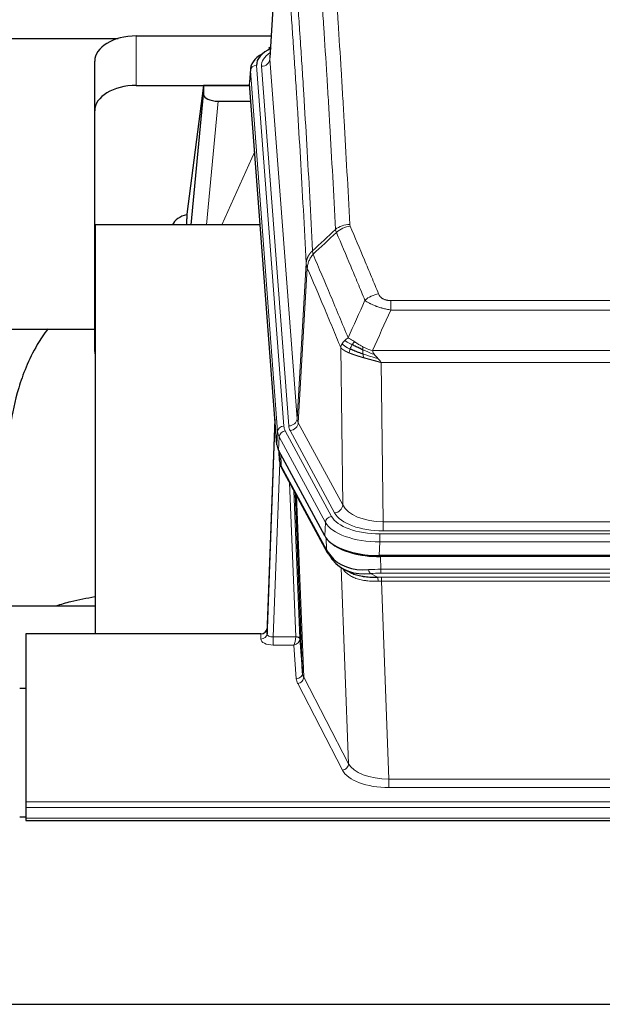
# Model space of a CAD drawing. Header units: inches. Extents: x 0 to 23760, y -13 to 16800.
# Tile 181 of 204: x 18573 to 18853, y 14005 to 14478. Entities that reach past the tile are written whole.
import ezdxf

# ---------------------------------------------------------------- set-up
doc = ezdxf.new("R2010")
doc.units = ezdxf.units.IN
doc.layers.add('254', color=7, linetype='Continuous', true_color=0xffffff)

msp = doc.modelspace()

# ---------------------------------------------------------------- linework, layer by layer
at = {"layer": '254', "color": 2, "linetype": 'Continuous', "lineweight": 25}
for p, q in [((18698.705, 14546.462), (18693.454, 14459.826)), ((18454.385, 14469.221), (18620.572, 14469.221)), ((18629.276, 14470.425), (18694.097, 14470.425)), ((18693.766, 14464.969), (18692.823, 14464.533)), ((18609.276, 14434.449), (18609.276, 14458.251)), ((18684.076, 14454.476), (18683.695, 14448.193)), ((18629.276, 14446.623), (18683.761, 14446.623)), ((18661.586, 14446.534), (18653.538, 14384.748)), ((18683.769, 14446.534), (18661.586, 14446.534)), ((18661.586, 14446.534), (18661.586, 14442.303)), ((18696.818, 14273.956), (18683.701, 14447.41)), ((18655.676, 14379.646), (18661.586, 14442.303)), ((18668.56, 14439.083), (18684.33, 14439.083)), ((18609.276, 14318.795), (18609.276, 14434.449)), ((18653.537, 14384.741), (18653.538, 14384.748)), ((18653.537, 14384.741), (18653.537, 14382.556)), ((18609.563, 14379.646), (18609.563, 14183.079)), ((18688.832, 14379.646), (18609.563, 14379.646)), ((18537.558, 14329.567), (18609.235, 14329.567)), ((18695.882, 14286.338), (18692.124, 14185.699)), ((18692.113, 14183.162), (18695.802, 14281.944)), ((18719.857, 14230.164), (18697.603, 14271.379)), ((18697.731, 14271.142), (18698.094, 14266.34)), ((18698.087, 14266.454), (18697.917, 14270.798)), ((18698.087, 14266.454), (18698.094, 14266.34)), ((18699.232, 14262.544), (18720.979, 14222.269)), ((18709.138, 14164.334), (18705.711, 14250.544)), ((18962.426, 14220.726), (18746.019, 14220.726)), ((18961.834, 14220.245), (18746.611, 14220.245)), ((18729.12, 14214.093), (18731.864, 14212.706)), ((18609.56, 14196.417), (18537.564, 14196.417)), ((18692.124, 14185.699), (18692.113, 14183.162)), ((18576.223, 14183.077), (18576.223, 14102.443)), ((18689.125, 14183.077), (18576.223, 14183.077)), ((18707.91, 14180.952), (18709.138, 14164.334)), ((18576.223, 14156.879), (18573.223, 14156.879)), ((18576.223, 14102.443), (18576.223, 14099.709)), ((18576.223, 14099.709), (18576.223, 14094.461)), ((18573.23, 14095.144), (18576.238, 14095.144)), ((18576.223, 14094.461), (18576.223, 14093.446)), ((18576.223, 14093.446), (19133.223, 14093.446)), ((18520.723, 14005.096), (19895.723, 14005.096))]:
    msp.add_line(p, q, dxfattribs=at)
at = {"layer": '254', "color": 110, "linetype": 'Continuous', "lineweight": 13}
for p, q in [((18698.707, 14545.84), (18693.459, 14459.251)), ((18629.276, 14446.623), (18629.276, 14470.425)), ((18693.459, 14459.251), (18706.525, 14286.478)), ((18687.075, 14456.259), (18700.186, 14282.899)), ((18689.467, 14455.824), (18702.533, 14283.051)), ((18684.081, 14453.689), (18683.701, 14447.41)), ((18697.192, 14280.329), (18684.081, 14453.689)), ((18668.56, 14439.083), (18662.953, 14379.647)), ((18670.365, 14379.647), (18686.161, 14414.869)), ((18706.525, 14286.478), (18710.902, 14361.154)), ((18711.458, 14358.821), (18707.106, 14284.569)), ((18751.551, 14343.273), (18956.894, 14343.273)), ((18751.551, 14338.71), (18751.551, 14343.273)), ((18956.894, 14338.71), (18751.551, 14338.71)), ((18728.458, 14245.026), (18727.501, 14320.676)), ((18742.82, 14319.23), (18965.625, 14319.23)), ((18961.513, 14313.486), (18746.933, 14313.486)), ((18746.933, 14313.486), (18747.901, 14236.991)), ((18707.106, 14284.569), (18728.458, 14245.026)), ((18696.818, 14273.956), (18697.192, 14280.329)), ((18700.883, 14280.608), (18723.057, 14239.542)), ((18724.582, 14241.217), (18703.231, 14280.76)), ((18697.976, 14277.751), (18697.603, 14271.379)), ((18720.15, 14236.686), (18697.976, 14277.751)), ((18697.733, 14271.138), (18698.087, 14266.454)), ((18698.654, 14269.432), (18698.873, 14263.874)), ((18698.237, 14265.482), (18695.106, 14181.631)), ((18698.873, 14263.874), (18720.62, 14223.599)), ((18705.912, 14181.717), (18702.89, 14255.769)), ((18705.017, 14251.829), (18707.91, 14180.952)), ((18706.256, 14249.534), (18709.724, 14162.323)), ((18719.857, 14230.164), (18720.15, 14236.686)), ((18747.901, 14232.577), (18747.901, 14236.991)), ((18747.901, 14236.991), (18960.544, 14236.991)), ((18960.544, 14232.577), (18747.901, 14232.577)), ((18720.62, 14223.599), (18720.443, 14229.235)), ((18746.312, 14227.248), (18746.019, 14220.726)), ((18746.312, 14231.153), (18962.133, 14231.153)), ((18746.312, 14227.248), (18746.312, 14231.153)), ((18962.133, 14227.248), (18746.312, 14227.248)), ((18746.611, 14220.245), (18746.802, 14214.154)), ((18731.209, 14120.709), (18727.773, 14214.848)), ((18746.802, 14212.288), (18746.802, 14214.154)), ((18746.802, 14214.154), (18961.643, 14214.154)), ((18741.778, 14212.06), (18745.231, 14210.315)), ((18961.643, 14212.288), (18746.802, 14212.288)), ((18747.144, 14208.48), (18747.144, 14210.346)), ((18747.144, 14210.346), (18961.301, 14210.346)), ((18747.144, 14208.48), (18750.618, 14113.305)), ((18961.301, 14208.48), (18747.144, 14208.48)), ((18689.115, 14180.63), (18689.125, 14183.077)), ((18695.106, 14181.631), (18695.106, 14177.715)), ((18695.106, 14181.631), (18705.911, 14181.631)), ((18695.106, 14177.715), (18704.948, 14177.715)), ((18706.142, 14161.567), (18704.948, 14177.715)), ((18709.724, 14162.323), (18731.209, 14120.709)), ((18728.3, 14117.645), (18706.815, 14159.26)), ((18750.618, 14113.305), (18750.618, 14109.204)), ((18750.618, 14113.305), (18957.828, 14113.305)), ((18957.828, 14109.204), (18750.618, 14109.204)), ((18576.223, 14102.443), (19133.223, 14102.443)), ((18576.223, 14099.709), (19133.223, 14099.709)), ((18576.223, 14094.461), (19133.223, 14094.461))]:
    msp.add_line(p, q, dxfattribs=at)
at = {"layer": '254', "color": 2, "linetype": 'Continuous', "lineweight": 25}
for centre, major_axis, ratio, start_param, end_param in [((18629.276, 14458.251), (-20, 0), 0.608706, 4.712389, 6.2831853), ((18711.095, 14456.633), (-24.034, 0.016), 0.461198, 5.4992389, 6.318352), ((18694.08, 14461.81), (1.258, -2.724), 0.6272114, 2.6666598, 3.1415983), ((18711.095, 14453.972), (-27.03, 0.194), 0.4633579, 5.618257, 6.3212481), ((18629.276, 14434.449), (-20, 0), 0.608706, 4.712389, 6.2831853), ((18668.613, 14442.327), (7.027, 0.031), 0.4617281, 3.1395348, 4.7027345), ((18656.417, 14377.567), (10.208, 0), 0.7029015, 1.8567446, 2.8477011), ((18656.417, 14186.17), (-10.152, 515.142), 0.0020796, 5.097368, 5.1034719), ((18629.276, 14318.795), (-20, 0), 0.608706, 0, 0.1694742), ((18723.839, 14274.396), (27.037, 0.006), 0.4611335, 3.1763491, 3.3855005), ((18725.882, 14246.665), (-27.174, 22.247), 0.2659527, 0.2482941, 0.2802742), ((18724.732, 14275.941), (26.161, 11.46), 0.4493681, 3.0159633, 3.1613144), ((18702.585, 14264.765), (3.584, 1.776), 0.8816114, 2.7716102, 3.1419462), ((18746.077, 14233.211), (27.023, 0.034), 0.4619935, 3.3853572, 3.670307), ((18746.637, 14232.72), (27.01, 0.015), 0.4618579, 3.6271853, 4.7111791), ((18746.077, 14233.211), (27.023, 0.034), 0.4619935, 3.670307, 4.7096668), ((18747.451, 14206.72), (-27.355, 20.182), 0.1876908, 0.3765826, 0.5974134), ((18724.499, 14224.169), (3.52, 1.9), 0.8606628, 3.1415888, 3.5094104), ((18744.755, 14203.857), (-23.434, 19.972), 0.1471226, 0.3626514, 0.5834823), ((18726.275, 14221.488), (3.195, 2.407), 0.6715965, 2.6043549, 3.391291), ((18746.548, 14235.537), (25.329, 12.681), 0.6929209, 3.2824386, 4.1662755), ((18746.548, 14235.537), (23.359, 16.381), 0.7286412, 3.1732971, 4.057134), ((18724.376, 14213.997), (-3.388, -2.127), 0.8041825, 3.1410453, 3.3164277), ((18689.126, 14185.79), (3, 0.002), 0.9042699, 4.7116987, 6.2488686)]:
    msp.add_ellipse(centre, major_axis=major_axis, ratio=ratio, start_param=start_param, end_param=end_param, dxfattribs=at)
at = {"layer": '254', "color": 110, "linetype": 'Continuous', "lineweight": 13}
for centre, major_axis, ratio, start_param, end_param in [((18713.486, 14456.198), (-24.034, 0.016), 0.461198, 5.6862399, 6.318352), ((18689.467, 14459.372), (3.989, 0.302), 0.8864705, 4.6454478, 6.1638843), ((18687.075, 14453.598), (2.991, 0.226), 0.8864705, 1.5038552, 3.0222916), ((18731.856, 14371.525), (-9.987, -0.512), 0.8285973, 4.6699673, 5.4273767), ((18732.043, 14370.734), (-9.188, -3.948), 0.8056434, 4.3791539, 5.1247913), ((18745.704, 14338.272), (-9.245, -3.812), 0.7933159, 4.3962573, 5.1392153), ((18695.802, 14279.792), (0.214, 6.443), 0.0117452, 0.5090713, 1.2305416), ((18702.533, 14286.599), (3.989, 0.302), 0.8864705, 4.6454478, 6.1638843), ((18703.231, 14284.308), (3.52, 1.9), 0.8606628, 4.2773553, 5.7957917), ((18726.551, 14286.99), (20.038, 0.241), 0.4621297, 3.1708089, 3.3799603), ((18698.8, 14281.853), (2.998, -0.112), 0.4302668, 3.1576572, 3.7226285), ((18700.186, 14280.238), (2.991, 0.226), 0.8864705, 1.5038552, 3.0222916), ((18724.204, 14280.628), (-27.028, 0.171), 0.4605352, 0.0378207, 0.2469722), ((18700.883, 14277.947), (2.64, 1.425), 0.8606628, 1.1357626, 2.6541991), ((18724.204, 14283.289), (24.033, 0.005), 0.4611335, 3.1763491, 3.3855005), ((18726.551, 14283.442), (24.033, 0.005), 0.4611335, 3.1763491, 3.3855005), ((18725.882, 14246.665), (-27.538, 20.422), 0.1820486, 0.3394759, 0.3714562), ((18702.751, 14264.445), (3.52, 1.9), 0.8606628, 2.7414655, 3.1415888), ((18724.582, 14244.765), (3.52, 1.9), 0.8606628, 4.2773553, 5.7957917), ((18747.822, 14244.05), (-24.002, 0.049), 0.477994, 0.2537759, 1.5750883), ((18747.822, 14247.598), (-20.002, 0.126), 0.5302672, 0.2567917, 1.5781041), ((18723.057, 14236.881), (2.64, 1.425), 0.8606628, 1.1357626, 2.6541991), ((18746.364, 14239.589), (-27.018, 0.111), 0.4567867, 0.246464, 1.5707737), ((18746.364, 14242.25), (24.02, 0.03), 0.4619935, 3.3853572, 4.7096668), ((18724.499, 14224.169), (3.52, 1.9), 0.8606628, 2.7414655, 3.1415888), ((18747.451, 14206.72), (-27.015, 0.091), 0.2751837, 4.7373543, 4.9581852), ((18741.778, 14215.895), (-0.368, 3.983), 0.2964475, 2.0527062, 2.8396422), ((18747.451, 14202.884), (-23.017, 0.318), 0.4083138, 4.7462544, 4.9670852), ((18747.933, 14200.533), (-24.025, 0.387), 0.4081205, 4.7518285, 4.8316761), ((18745.231, 14206.479), (0.131, -3.998), 0.1099517, 2.0830946, 2.8518059), ((18747.933, 14196.698), (-20.023, 0.877), 0.5868265, 4.777515, 4.8573626), ((18695.118, 14180.63), (6.003, 0.008), 0.4854373, 3.1388974, 4.7096937), ((18689.115, 14183.253), (-3, 0.013), 0.8746179, 1.5745081, 3.1116779), ((18695.118, 14183.253), (3.004, 0.138), 0.5390598, 3.1127167, 4.683513), ((18704.948, 14180.339), (0.506, 2.997), 0.2740591, 3.694004, 5.2037138), ((18704.948, 14180.339), (2.669, 1.608), 0.8008031, 4.262859, 5.7725688), ((18704.912, 14181.686), (-1.001, 0.011), 0.9036679, 3.0924533, 3.1882188), ((18705.911, 14180.77), (1.996, -0.13), 0.4297663, 0.0674602, 1.5988341), ((18705.912, 14180.856), (1.998, 0.082), 0.4302193, 0.0160628, 1.553239), ((18704.912, 14180.825), (2.996, 0.15), 0.8842155, 6.1784611, 6.2742265), ((18706.142, 14164.191), (-2.992, -0.221), 0.8740585, 1.5062672, 3.1117425), ((18729.141, 14161.965), (-23.014, 0.002), 0.4845187, 0.0358431, 0.2451673), ((18706.815, 14161.884), (-2.666, -1.376), 0.8484453, 1.1579292, 2.76165), ((18729.141, 14164.589), (-20.016, 0.121), 0.4848834, 0.0387668, 0.248091), ((18728.3, 14120.269), (-2.666, -1.376), 0.8484453, 1.1579292, 2.76165), ((18750.624, 14122.979), (-20.013, 0.104), 0.483363, 0.2476114, 1.5729934), ((18750.624, 14120.355), (23.012, 0.004), 0.4845836, 3.3866449, 4.7120269)]:
    msp.add_ellipse(centre, major_axis=major_axis, ratio=ratio, start_param=start_param, end_param=end_param, dxfattribs=at)
for points, knots in [([(18724.988, 14377.438), (18724.55, 14386.007), (18723.658, 14402.906), (18722.736, 14419.328), (18722.033, 14431.467), (18721.797, 14435.483), (18721.321, 14443.457), (18721.081, 14447.414), (18720.354, 14459.195), (18719.862, 14466.928), (18719.238, 14476.441), (18719.113, 14478.336), (18718.861, 14482.11), (18718.482, 14487.748), (18718.099, 14493.315), (18717.328, 14504.357), (18716.284, 14518.829), (18714.674, 14539.79), (18713.572, 14553.264), (18713.014, 14559.877)], [0, 0, 0, 0, 0.125, 0.25, 0.25, 0.3125, 0.3125, 0.375, 0.375, 0.5, 0.5, 0.53125, 0.53125, 0.5625, 0.625, 0.625, 0.75, 0.875, 1, 1, 1, 1]), ([(18719.897, 14562.466), (18720.455, 14555.846), (18721.555, 14542.356), (18723.163, 14521.372), (18724.205, 14506.882), (18724.976, 14495.828), (18725.358, 14490.254), (18725.737, 14484.609), (18725.988, 14480.831), (18726.113, 14478.934), (18726.737, 14469.409), (18727.228, 14461.668), (18727.953, 14449.873), (18728.193, 14445.911), (18728.669, 14437.928), (18728.905, 14433.907), (18729.607, 14421.754), (18730.528, 14405.312), (18731.418, 14388.393), (18731.856, 14379.815)], [0, 0, 0, 0, 0.125, 0.25, 0.375, 0.375, 0.4375, 0.46875, 0.46875, 0.5, 0.5, 0.625, 0.625, 0.6875, 0.6875, 0.75, 0.75, 0.875, 1, 1, 1, 1]), ([(18701.762, 14552.456), (18702.334, 14545.765), (18703.461, 14532.123), (18705.106, 14510.881), (18706.173, 14496.202), (18706.961, 14484.999), (18707.352, 14479.348), (18707.804, 14472.671), (18707.996, 14469.791), (18708.124, 14467.867), (18708.188, 14466.903), (18708.507, 14462.073), (18708.887, 14456.23), (18709.325, 14449.33), (18709.511, 14446.355), (18709.635, 14444.368), (18709.697, 14443.372), (18710.253, 14434.394), (18711.226, 14418.186), (18712.637, 14393.134), (18713.545, 14375.938), (18713.991, 14367.216)], [0, 0, 0, 0, 0.125, 0.25, 0.375, 0.375, 0.4375, 0.46875, 0.484375, 0.484375, 0.5, 0.5, 0.5625, 0.59375, 0.609375, 0.609375, 0.625, 0.625, 0.75, 0.875, 1, 1, 1, 1]), ([(18710.902, 14361.154), (18710.457, 14369.849), (18709.551, 14386.99), (18708.144, 14411.965), (18707.174, 14428.122), (18706.62, 14437.073), (18706.558, 14438.066), (18706.434, 14440.047), (18706.248, 14443.013), (18705.812, 14449.892), (18705.433, 14455.718), (18705.115, 14460.533), (18705.051, 14461.494), (18704.924, 14463.413), (18704.732, 14466.284), (18704.281, 14472.941), (18703.891, 14478.575), (18703.105, 14489.746), (18702.042, 14504.382), (18700.401, 14525.563), (18699.277, 14539.168), (18698.707, 14545.84)], [0, 0, 0, 0, 0.125, 0.25, 0.375, 0.375, 0.390625, 0.390625, 0.40625, 0.4375, 0.5, 0.5, 0.515625, 0.515625, 0.53125, 0.5625, 0.625, 0.625, 0.75, 0.875, 1, 1, 1, 1]), ([(18732.043, 14379.02), (18731.987, 14379.151), (18731.944, 14379.282), (18731.881, 14379.547), (18731.863, 14379.68), (18731.856, 14379.815)], [0, 0, 0, 0, 0.5, 0.5, 1, 1, 1, 1]), ([(18732.043, 14379.02), (18734.329, 14373.679), (18736.61, 14368.292), (18740.025, 14360.144), (18741.163, 14357.417), (18743.435, 14351.939), (18744.57, 14349.189), (18745.704, 14346.428)], [0, 0, 0, 0, 0.5, 0.5, 0.75, 0.75, 1, 1, 1, 1]), ([(18739.124, 14343.37), (18737.989, 14346.129), (18736.852, 14348.876), (18734.577, 14354.349), (18733.438, 14357.074), (18730.019, 14365.215), (18727.735, 14370.597), (18725.447, 14375.933)], [0, 0, 0, 0, 0.25, 0.25, 0.5, 0.5, 1, 1, 1, 1]), ([(18710.902, 14361.154), (18710.903, 14361.169), (18710.905, 14361.199), (18710.908, 14361.244), (18710.911, 14361.289), (18710.915, 14361.334), (18710.918, 14361.379), (18710.922, 14361.423), (18710.927, 14361.468), (18710.931, 14361.513), (18710.936, 14361.558), (18710.941, 14361.602), (18710.947, 14361.647), (18710.952, 14361.692), (18710.958, 14361.736), (18710.964, 14361.781), (18710.971, 14361.826), (18710.977, 14361.87), (18710.984, 14361.915), (18710.991, 14361.959), (18710.998, 14362.004), (18711.006, 14362.048), (18711.014, 14362.093), (18711.022, 14362.137), (18711.03, 14362.181), (18711.039, 14362.226), (18711.048, 14362.27), (18711.057, 14362.314), (18711.066, 14362.358), (18711.076, 14362.403), (18711.086, 14362.447), (18711.096, 14362.491), (18711.106, 14362.535), (18711.117, 14362.579), (18711.128, 14362.623), (18711.139, 14362.667), (18711.15, 14362.711), (18711.162, 14362.755), (18711.174, 14362.798), (18711.186, 14362.842), (18711.198, 14362.886), (18711.211, 14362.929), (18711.224, 14362.973), (18711.237, 14363.016), (18711.25, 14363.06), (18711.264, 14363.103), (18711.278, 14363.147), (18711.292, 14363.19), (18711.306, 14363.233), (18711.321, 14363.276), (18711.336, 14363.32), (18711.351, 14363.363), (18711.366, 14363.406), (18711.381, 14363.449), (18711.397, 14363.492), (18711.413, 14363.534), (18711.43, 14363.577), (18711.446, 14363.62), (18711.463, 14363.662), (18711.48, 14363.705), (18711.497, 14363.747), (18711.515, 14363.79), (18711.532, 14363.832), (18711.55, 14363.874), (18711.568, 14363.917), (18711.587, 14363.959), (18711.606, 14364.001), (18711.624, 14364.043), (18711.644, 14364.085), (18711.663, 14364.126), (18711.683, 14364.168), (18711.702, 14364.21), (18711.722, 14364.251), (18711.743, 14364.293), (18711.763, 14364.334), (18711.784, 14364.375), (18711.811, 14364.429), (18711.845, 14364.494), (18711.886, 14364.57), (18711.927, 14364.647), (18711.97, 14364.723), (18712.013, 14364.799), (18712.057, 14364.875), (18712.102, 14364.95), (18712.148, 14365.025), (18712.194, 14365.099), (18712.241, 14365.174), (18712.289, 14365.247), (18712.338, 14365.321), (18712.387, 14365.394), (18712.437, 14365.467), (18712.488, 14365.54), (18712.54, 14365.612), (18712.592, 14365.683), (18712.645, 14365.755), (18712.699, 14365.826), (18712.754, 14365.896), (18712.809, 14365.967), (18712.865, 14366.036), (18712.922, 14366.106), (18712.98, 14366.175), (18713.038, 14366.243), (18713.097, 14366.311), (18713.156, 14366.379), (18713.217, 14366.446), (18713.278, 14366.513), (18713.339, 14366.579), (18713.401, 14366.645), (18713.464, 14366.71), (18713.528, 14366.775), (18713.592, 14366.84), (18713.657, 14366.904), (18713.723, 14366.967), (18713.789, 14367.03), (18713.856, 14367.093), (18713.923, 14367.155), (18713.969, 14367.196), (18713.991, 14367.216)], [0, 0, 0, 0, 0.0066687, 0.0133374, 0.0200061, 0.0266746, 0.0333432, 0.0400116, 0.0466801, 0.0533484, 0.0600168, 0.066685, 0.0733532, 0.0800214, 0.0866895, 0.0933575, 0.1000255, 0.1066935, 0.1133614, 0.1200292, 0.126697, 0.1333647, 0.1400324, 0.1467001, 0.1533676, 0.1600352, 0.1667026, 0.1733701, 0.1800374, 0.1867047, 0.193372, 0.2000392, 0.2067064, 0.2133735, 0.2200405, 0.2267075, 0.2333745, 0.2400414, 0.2467082, 0.253375, 0.2600418, 0.2667085, 0.2733751, 0.2800417, 0.2867082, 0.2933747, 0.3000412, 0.3067075, 0.3133739, 0.3200401, 0.3267064, 0.3333725, 0.3400387, 0.3467047, 0.3533708, 0.3600367, 0.3667026, 0.3733685, 0.3800343, 0.3867001, 0.3933658, 0.4000315, 0.4066971, 0.4133626, 0.4200281, 0.4266936, 0.433359, 0.4400243, 0.4466896, 0.4533549, 0.4600201, 0.4666852, 0.4733503, 0.4800154, 0.4866804, 0.4933453, 0.5000102, 0.5125098, 0.5250093, 0.5375088, 0.5500082, 0.5625077, 0.5750071, 0.5875066, 0.600006, 0.6125054, 0.6250049, 0.6375043, 0.6500037, 0.6625032, 0.6750026, 0.6875021, 0.7000016, 0.7125011, 0.7250006, 0.7375001, 0.7499997, 0.7624993, 0.7749989, 0.7874985, 0.7999982, 0.812498, 0.8249977, 0.8374975, 0.8499974, 0.8624973, 0.8749972, 0.8874972, 0.8999973, 0.9124974, 0.9249976, 0.9374978, 0.9499981, 0.9624985, 0.9749989, 0.9874994, 1, 1, 1, 1]), ([(18711.458, 14358.821), (18711.479, 14359.404), (18711.557, 14359.992), (18711.821, 14361.158), (18712.007, 14361.737), (18712.478, 14362.869), (18712.763, 14363.422), (18713.422, 14364.485), (18713.795, 14364.996), (18714.203, 14365.479)], [0, 0, 0, 0, 0.25, 0.25, 0.5, 0.5, 0.75, 0.75, 1, 1, 1, 1]), ([(18714.203, 14365.479), (18714.128, 14365.773), (18714.086, 14366.075), (18714.028, 14366.665), (18714.012, 14366.953), (18713.991, 14367.216)], [0, 0, 0, 0, 0.5, 0.5, 1, 1, 1, 1]), ([(18714.203, 14365.479), (18717.025, 14358.924), (18719.841, 14352.3), (18724.055, 14342.26), (18725.458, 14338.896), (18728.26, 14332.135), (18729.659, 14328.737), (18731.057, 14325.322)], [0, 0, 0, 0, 0.5, 0.5, 0.75, 0.75, 1, 1, 1, 1]), ([(18711.458, 14358.821), (18711.453, 14358.833), (18711.443, 14358.859), (18711.428, 14358.897), (18711.413, 14358.936), (18711.397, 14358.975), (18711.382, 14359.015), (18711.367, 14359.056), (18711.351, 14359.097), (18711.336, 14359.139), (18711.321, 14359.181), (18711.305, 14359.224), (18711.29, 14359.268), (18711.274, 14359.313), (18711.259, 14359.358), (18711.244, 14359.403), (18711.229, 14359.449), (18711.214, 14359.496), (18711.199, 14359.544), (18711.184, 14359.592), (18711.17, 14359.641), (18711.155, 14359.69), (18711.141, 14359.74), (18711.127, 14359.79), (18711.113, 14359.842), (18711.099, 14359.894), (18711.086, 14359.946), (18711.065, 14360.03), (18711.039, 14360.143), (18711.011, 14360.28), (18710.987, 14360.407), (18710.968, 14360.524), (18710.952, 14360.631), (18710.939, 14360.728), (18710.929, 14360.815), (18710.921, 14360.892), (18710.915, 14360.959), (18710.911, 14361.016), (18710.907, 14361.063), (18710.905, 14361.1), (18710.903, 14361.127), (18710.902, 14361.144), (18710.902, 14361.152), (18710.902, 14361.154)], [0, 0, 0, 0, 0.0155037, 0.0313049, 0.0474035, 0.0637997, 0.0804935, 0.097485, 0.1147743, 0.1323613, 0.1502462, 0.1684289, 0.1869096, 0.2056883, 0.224765, 0.2441397, 0.2638126, 0.2837835, 0.3040527, 0.32462, 0.3454856, 0.3666494, 0.3881116, 0.409872, 0.4319308, 0.454288, 0.4769435, 0.4998975, 0.5635611, 0.6228928, 0.6778927, 0.7285606, 0.7748966, 0.8169007, 0.8545729, 0.8879131, 0.9169214, 0.9415977, 0.9619421, 0.9779545, 0.989635, 0.9969835, 1, 1, 1, 1]), ([(18727.501, 14320.676), (18726.17, 14323.917), (18724.838, 14327.142), (18722.17, 14333.562), (18720.834, 14336.757), (18716.824, 14346.293), (18714.144, 14352.588), (18711.458, 14358.821)], [0, 0, 0, 0, 0.25, 0.25, 0.5, 0.5, 1, 1, 1, 1]), ([(18751.551, 14343.273), (18751.369, 14343.273), (18751.186, 14343.278), (18750.823, 14343.297), (18750.643, 14343.311), (18750.287, 14343.349), (18750.112, 14343.373), (18749.765, 14343.431), (18749.594, 14343.466), (18749.383, 14343.516), (18749.341, 14343.526), (18749.258, 14343.548), (18749.133, 14343.581), (18749.012, 14343.616), (18748.773, 14343.691), (18748.465, 14343.8), (18748.178, 14343.927), (18748.005, 14344.012), (18747.97, 14344.03), (18747.902, 14344.065), (18747.869, 14344.083), (18747.769, 14344.137), (18747.704, 14344.174), (18747.514, 14344.287), (18747.395, 14344.366), (18747.168, 14344.528), (18747.061, 14344.612), (18746.858, 14344.785), (18746.763, 14344.874), (18746.65, 14344.988), (18746.628, 14345.01), (18746.584, 14345.057), (18746.562, 14345.08), (18746.498, 14345.15), (18746.457, 14345.197), (18746.339, 14345.338), (18746.265, 14345.434), (18746.128, 14345.628), (18746.065, 14345.725), (18745.888, 14346.022), (18745.788, 14346.223), (18745.704, 14346.428)], [0, 0, 0, 0, 0.0625, 0.0625, 0.125, 0.125, 0.1875, 0.1875, 0.25, 0.25, 0.265625, 0.265625, 0.28125, 0.3125, 0.3125, 0.375, 0.4375, 0.4375, 0.453125, 0.453125, 0.46875, 0.46875, 0.5, 0.5, 0.5625, 0.5625, 0.625, 0.625, 0.6875, 0.6875, 0.703125, 0.703125, 0.71875, 0.71875, 0.75, 0.75, 0.8125, 0.8125, 0.875, 0.875, 1, 1, 1, 1]), ([(18751.551, 14338.71), (18751.217, 14338.77), (18750.883, 14338.834), (18750.22, 14338.967), (18749.892, 14339.037), (18748.916, 14339.254), (18748.279, 14339.41), (18747.576, 14339.599), (18747.498, 14339.62), (18747.343, 14339.663), (18747.265, 14339.685), (18747.034, 14339.75), (18746.881, 14339.794), (18746.426, 14339.927), (18745.831, 14340.11), (18745.258, 14340.302), (18744.837, 14340.449), (18744.629, 14340.523), (18744.423, 14340.599), (18744.287, 14340.649), (18744.219, 14340.675), (18743.613, 14340.905), (18743.106, 14341.116), (18742.386, 14341.439), (18742.154, 14341.548), (18741.815, 14341.714), (18741.704, 14341.77), (18741.486, 14341.882), (18741.378, 14341.938), (18740.851, 14342.22), (18740.463, 14342.448), (18739.748, 14342.906), (18739.422, 14343.137), (18739.124, 14343.37)], [0, 0, 0, 0, 0.0625, 0.0625, 0.125, 0.125, 0.25, 0.25, 0.265625, 0.265625, 0.28125, 0.28125, 0.3125, 0.3125, 0.375, 0.4375, 0.4375, 0.46875, 0.484375, 0.484375, 0.5, 0.5, 0.625, 0.625, 0.6875, 0.6875, 0.71875, 0.71875, 0.75, 0.75, 0.875, 0.875, 1, 1, 1, 1]), ([(18727.501, 14320.676), (18727.558, 14320.962), (18727.64, 14321.249), (18727.853, 14321.822), (18727.985, 14322.107), (18728.14, 14322.389)], [0, 0, 0, 0, 0.5, 0.5, 1, 1, 1, 1]), ([(18728.14, 14322.389), (18728.296, 14322.664), (18728.476, 14322.936), (18728.88, 14323.467), (18729.105, 14323.727), (18729.35, 14323.977)], [0, 0, 0, 0, 0.5, 0.5, 1, 1, 1, 1]), ([(18732.023, 14319.974), (18731.588, 14320.177), (18731.178, 14320.381), (18729.648, 14321.197), (18728.752, 14321.805), (18728.14, 14322.389)], [0, 0, 0, 0, 0.25, 0.25, 1, 1, 1, 1]), ([(18729.35, 14323.977), (18729.596, 14324.221), (18729.863, 14324.457), (18730.433, 14324.907), (18730.737, 14325.121), (18731.057, 14325.322)], [0, 0, 0, 0, 0.5, 0.5, 1, 1, 1, 1]), ([(18733.008, 14322.047), (18732.637, 14322.234), (18732.28, 14322.417), (18730.92, 14323.122), (18730.049, 14323.595), (18729.35, 14323.977)], [0, 0, 0, 0, 0.25, 0.25, 1, 1, 1, 1]), ([(18734.233, 14323.427), (18733.934, 14323.621), (18733.643, 14323.809), (18732.517, 14324.529), (18731.75, 14324.995), (18731.057, 14325.322)], [0, 0, 0, 0, 0.25, 0.25, 1, 1, 1, 1]), ([(18732.023, 14319.974), (18732.053, 14320.062), (18732.086, 14320.151), (18732.22, 14320.508), (18732.333, 14320.779), (18732.583, 14321.307), (18732.719, 14321.565), (18732.91, 14321.889), (18732.959, 14321.969), (18733.008, 14322.047)], [0, 0, 0, 0, 0.125, 0.125, 0.5, 0.5, 0.875, 0.875, 1, 1, 1, 1]), ([(18733.008, 14322.047), (18733.107, 14322.202), (18733.208, 14322.349), (18733.465, 14322.693), (18733.623, 14322.877), (18733.933, 14323.193), (18734.087, 14323.325), (18734.233, 14323.427)], [0, 0, 0, 0, 0.25, 0.25, 0.625, 0.625, 1, 1, 1, 1]), ([(18738.202, 14321.019), (18738.022, 14321.115), (18737.843, 14321.212), (18737.136, 14321.607), (18736.621, 14321.913), (18735.627, 14322.527), (18735.148, 14322.834), (18734.534, 14323.232), (18734.382, 14323.33), (18734.233, 14323.427)], [0, 0, 0, 0, 0.125, 0.125, 0.5, 0.5, 0.875, 0.875, 1, 1, 1, 1]), ([(18731.532, 14318.128), (18731.521, 14318.133), (18731.498, 14318.143), (18731.463, 14318.157), (18731.427, 14318.173), (18731.391, 14318.188), (18731.355, 14318.203), (18731.319, 14318.219), (18731.282, 14318.235), (18731.244, 14318.251), (18731.207, 14318.268), (18731.169, 14318.284), (18731.13, 14318.301), (18731.091, 14318.319), (18731.052, 14318.336), (18731.013, 14318.353), (18730.973, 14318.371), (18730.933, 14318.389), (18730.892, 14318.408), (18730.852, 14318.426), (18730.811, 14318.445), (18730.769, 14318.464), (18730.728, 14318.483), (18730.686, 14318.503), (18730.644, 14318.522), (18730.601, 14318.542), (18730.559, 14318.562), (18730.516, 14318.583), (18730.472, 14318.604), (18730.429, 14318.624), (18730.385, 14318.646), (18730.341, 14318.667), (18730.297, 14318.689), (18730.253, 14318.711), (18730.209, 14318.733), (18730.164, 14318.755), (18730.119, 14318.778), (18730.074, 14318.801), (18730.029, 14318.824), (18729.984, 14318.848), (18729.938, 14318.871), (18729.893, 14318.895), (18729.847, 14318.919), (18729.801, 14318.944), (18729.756, 14318.969), (18729.71, 14318.994), (18729.664, 14319.019), (18729.618, 14319.044), (18729.571, 14319.07), (18729.525, 14319.096), (18729.479, 14319.123), (18729.433, 14319.149), (18729.387, 14319.176), (18729.34, 14319.203), (18729.294, 14319.231), (18729.248, 14319.258), (18729.202, 14319.286), (18729.156, 14319.314), (18729.11, 14319.343), (18729.064, 14319.372), (18729.018, 14319.401), (18728.972, 14319.43), (18728.926, 14319.46), (18728.881, 14319.49), (18728.835, 14319.52), (18728.79, 14319.55), (18728.745, 14319.581), (18728.7, 14319.612), (18728.655, 14319.643), (18728.61, 14319.675), (18728.566, 14319.707), (18728.522, 14319.739), (18728.478, 14319.771), (18728.434, 14319.804), (18728.391, 14319.837), (18728.348, 14319.87), (18728.305, 14319.904), (18728.262, 14319.938), (18728.22, 14319.972), (18728.178, 14320.006), (18728.137, 14320.041), (18728.096, 14320.076), (18728.055, 14320.111), (18728.015, 14320.147), (18727.975, 14320.183), (18727.935, 14320.219), (18727.896, 14320.255), (18727.857, 14320.292), (18727.819, 14320.329), (18727.782, 14320.367), (18727.745, 14320.404), (18727.708, 14320.442), (18727.672, 14320.481), (18727.637, 14320.519), (18727.602, 14320.558), (18727.567, 14320.597), (18727.534, 14320.636), (18727.512, 14320.663), (18727.501, 14320.676)], [0, 0, 0, 0, 0.0060657, 0.012223, 0.0184718, 0.0248123, 0.0312443, 0.0377679, 0.0443831, 0.0510899, 0.0578883, 0.0647782, 0.0717598, 0.0788329, 0.0859977, 0.093254, 0.1006019, 0.1080414, 0.1155725, 0.1231952, 0.1309095, 0.1387154, 0.1466129, 0.1546019, 0.1626826, 0.1708549, 0.1791188, 0.1874742, 0.1959213, 0.20446, 0.2130903, 0.2218121, 0.2306256, 0.2395307, 0.2485274, 0.2576156, 0.2667955, 0.276067, 0.2854301, 0.2948848, 0.3044311, 0.314069, 0.3237985, 0.3336196, 0.3435324, 0.3535367, 0.3636326, 0.3738202, 0.3840993, 0.3944701, 0.4049324, 0.4154864, 0.426132, 0.4368691, 0.4476979, 0.4586183, 0.4696303, 0.480734, 0.4919292, 0.503216, 0.5145945, 0.5260645, 0.5376262, 0.5492795, 0.5610244, 0.5728609, 0.584789, 0.5968087, 0.60892, 0.621123, 0.6334175, 0.6458037, 0.6582815, 0.6708509, 0.6835119, 0.6962645, 0.7091087, 0.7220445, 0.735072, 0.748191, 0.7614017, 0.774704, 0.7880979, 0.8015834, 0.8151605, 0.8288293, 0.8425896, 0.8564416, 0.8703852, 0.8844204, 0.8985472, 0.9127656, 0.9270756, 0.9414773, 0.9559705, 0.9705554, 0.9852319, 1, 1, 1, 1]), ([(18731.532, 14318.128), (18731.568, 14318.308), (18731.611, 14318.513), (18731.716, 14318.959), (18731.779, 14319.201), (18731.905, 14319.623), (18731.961, 14319.797), (18732.023, 14319.974)], [0, 0, 0, 0, 0.375, 0.375, 0.75, 0.75, 1, 1, 1, 1]), ([(18738.535, 14315.796), (18738.513, 14315.802), (18738.469, 14315.815), (18738.403, 14315.834), (18738.337, 14315.852), (18738.271, 14315.871), (18738.205, 14315.89), (18738.139, 14315.909), (18738.073, 14315.928), (18738.007, 14315.947), (18737.94, 14315.966), (18737.874, 14315.985), (18737.807, 14316.004), (18737.741, 14316.024), (18737.674, 14316.043), (18737.608, 14316.062), (18737.541, 14316.082), (18737.474, 14316.101), (18737.408, 14316.121), (18737.341, 14316.14), (18737.274, 14316.16), (18737.207, 14316.179), (18737.14, 14316.199), (18737.073, 14316.219), (18737.006, 14316.239), (18736.94, 14316.258), (18736.873, 14316.278), (18736.806, 14316.298), (18736.739, 14316.318), (18736.671, 14316.338), (18736.604, 14316.359), (18736.537, 14316.379), (18736.47, 14316.399), (18736.403, 14316.419), (18736.336, 14316.44), (18736.269, 14316.46), (18736.202, 14316.481), (18736.135, 14316.501), (18736.068, 14316.522), (18736.001, 14316.542), (18735.933, 14316.563), (18735.866, 14316.584), (18735.799, 14316.605), (18735.732, 14316.626), (18735.665, 14316.647), (18735.598, 14316.668), (18735.531, 14316.689), (18735.464, 14316.71), (18735.397, 14316.731), (18735.33, 14316.752), (18735.263, 14316.774), (18735.196, 14316.795), (18735.13, 14316.817), (18735.063, 14316.838), (18734.996, 14316.86), (18734.929, 14316.882), (18734.863, 14316.903), (18734.796, 14316.925), (18734.73, 14316.947), (18734.663, 14316.969), (18734.597, 14316.991), (18734.53, 14317.013), (18734.464, 14317.035), (18734.398, 14317.057), (18734.332, 14317.079), (18734.265, 14317.102), (18734.199, 14317.124), (18734.133, 14317.147), (18734.068, 14317.169), (18734.002, 14317.192), (18733.936, 14317.214), (18733.87, 14317.237), (18733.805, 14317.26), (18733.74, 14317.283), (18733.674, 14317.306), (18733.609, 14317.329), (18733.544, 14317.352), (18733.479, 14317.375), (18733.414, 14317.398), (18733.349, 14317.421), (18733.284, 14317.445), (18733.22, 14317.468), (18733.155, 14317.492), (18733.091, 14317.515), (18733.027, 14317.539), (18732.963, 14317.563), (18732.899, 14317.586), (18732.835, 14317.61), (18732.771, 14317.634), (18732.708, 14317.658), (18732.644, 14317.682), (18732.581, 14317.706), (18732.518, 14317.73), (18732.455, 14317.755), (18732.392, 14317.779), (18732.33, 14317.804), (18732.267, 14317.828), (18732.205, 14317.853), (18732.143, 14317.877), (18732.081, 14317.902), (18732.019, 14317.927), (18731.958, 14317.952), (18731.896, 14317.977), (18731.835, 14318.002), (18731.774, 14318.027), (18731.713, 14318.052), (18731.653, 14318.077), (18731.592, 14318.102), (18731.552, 14318.119), (18731.532, 14318.128)], [0, 0, 0, 0, 0.0082024, 0.0164263, 0.0246716, 0.0329384, 0.0412265, 0.0495362, 0.0578672, 0.0662198, 0.0745938, 0.0829892, 0.0914062, 0.0998446, 0.1083045, 0.1167859, 0.1252887, 0.1338131, 0.1423589, 0.1509263, 0.1595151, 0.1681255, 0.1767574, 0.1854108, 0.1940858, 0.2027822, 0.2115002, 0.2202398, 0.2290008, 0.2377835, 0.2465876, 0.2554134, 0.2642606, 0.2731295, 0.2820199, 0.2909319, 0.2998654, 0.3088206, 0.3177973, 0.3267956, 0.3358154, 0.3448569, 0.35392, 0.3630047, 0.3721109, 0.3812388, 0.3903883, 0.3995594, 0.4087522, 0.4179665, 0.4272025, 0.4364601, 0.4457393, 0.4550402, 0.4643627, 0.4737069, 0.4830727, 0.4924601, 0.5018692, 0.5113, 0.5207524, 0.5302265, 0.5397222, 0.5492397, 0.5587788, 0.5683395, 0.577922, 0.5875261, 0.5971519, 0.6067994, 0.6164686, 0.6261595, 0.6358721, 0.6456064, 0.6553624, 0.6651401, 0.6749395, 0.6847606, 0.6946034, 0.704468, 0.7143542, 0.7242622, 0.734192, 0.7441434, 0.7541166, 0.7641115, 0.7741282, 0.7841666, 0.7942268, 0.8043087, 0.8144123, 0.8245377, 0.8346848, 0.8448538, 0.8550444, 0.8652568, 0.875491, 0.885747, 0.8960247, 0.9063242, 0.9166455, 0.9269886, 0.9373534, 0.9477401, 0.9581485, 0.9685787, 0.9790306, 0.9895044, 1, 1, 1, 1]), ([(18738.052, 14319.65), (18738.05, 14319.805), (18738.052, 14319.952), (18738.065, 14320.296), (18738.081, 14320.479), (18738.129, 14320.792), (18738.162, 14320.921), (18738.202, 14321.019)], [0, 0, 0, 0, 0.25, 0.25, 0.625, 0.625, 1, 1, 1, 1]), ([(18743.691, 14317.332), (18742.28, 14317.854), (18740.844, 14318.437), (18738.973, 14319.242), (18738.509, 14319.445), (18738.052, 14319.65)], [0, 0, 0, 0, 0.75, 0.75, 1, 1, 1, 1]), ([(18738.22, 14317.589), (18738.208, 14317.676), (18738.197, 14317.764), (18738.152, 14318.117), (18738.123, 14318.385), (18738.079, 14318.911), (18738.064, 14319.168), (18738.054, 14319.493), (18738.053, 14319.572), (18738.052, 14319.65)], [0, 0, 0, 0, 0.125, 0.125, 0.5, 0.5, 0.875, 0.875, 1, 1, 1, 1]), ([(18742.82, 14319.23), (18741.6, 14319.496), (18740.423, 14319.938), (18738.93, 14320.642), (18738.562, 14320.827), (18738.202, 14321.019)], [0, 0, 0, 0, 0.75, 0.75, 1, 1, 1, 1]), ([(18738.535, 14315.796), (18738.502, 14315.967), (18738.463, 14316.164), (18738.381, 14316.596), (18738.338, 14316.831), (18738.271, 14317.244), (18738.245, 14317.415), (18738.22, 14317.589)], [0, 0, 0, 0, 0.375, 0.375, 0.75, 0.75, 1, 1, 1, 1]), ([(18745.362, 14315.434), (18743.589, 14315.938), (18741.76, 14316.469), (18739.386, 14317.21), (18738.798, 14317.398), (18738.22, 14317.589)], [0, 0, 0, 0, 0.75, 0.75, 1, 1, 1, 1]), ([(18743.691, 14317.332), (18743.572, 14317.489), (18743.462, 14317.647), (18743.214, 14318.041), (18743.088, 14318.278), (18742.902, 14318.753), (18742.841, 14318.991), (18742.82, 14319.23)], [0, 0, 0, 0, 0.25, 0.25, 0.625, 0.625, 1, 1, 1, 1]), ([(18745.362, 14315.434), (18745.288, 14315.514), (18745.214, 14315.594), (18744.918, 14315.912), (18744.696, 14316.149), (18744.269, 14316.623), (18744.063, 14316.859), (18743.811, 14317.174), (18743.75, 14317.253), (18743.691, 14317.332)], [0, 0, 0, 0, 0.125, 0.125, 0.5, 0.5, 0.875, 0.875, 1, 1, 1, 1]), ([(18746.933, 14313.486), (18746.911, 14313.493), (18746.866, 14313.505), (18746.8, 14313.524), (18746.733, 14313.543), (18746.667, 14313.562), (18746.6, 14313.581), (18746.533, 14313.6), (18746.466, 14313.619), (18746.399, 14313.638), (18746.332, 14313.656), (18746.265, 14313.675), (18746.197, 14313.694), (18746.13, 14313.713), (18746.062, 14313.732), (18745.994, 14313.751), (18745.927, 14313.77), (18745.859, 14313.789), (18745.791, 14313.808), (18745.723, 14313.827), (18745.654, 14313.846), (18745.586, 14313.865), (18745.518, 14313.883), (18745.449, 14313.902), (18745.381, 14313.921), (18745.312, 14313.94), (18745.243, 14313.959), (18745.175, 14313.978), (18745.106, 14313.997), (18745.037, 14314.016), (18744.968, 14314.035), (18744.898, 14314.054), (18744.829, 14314.073), (18744.76, 14314.092), (18744.69, 14314.111), (18744.621, 14314.13), (18744.551, 14314.149), (18744.482, 14314.168), (18744.412, 14314.187), (18744.342, 14314.206), (18744.272, 14314.225), (18744.202, 14314.244), (18744.132, 14314.263), (18744.062, 14314.282), (18743.992, 14314.302), (18743.922, 14314.321), (18743.851, 14314.34), (18743.781, 14314.359), (18743.71, 14314.378), (18743.64, 14314.397), (18743.569, 14314.416), (18743.499, 14314.435), (18743.428, 14314.455), (18743.357, 14314.474), (18743.286, 14314.493), (18743.215, 14314.512), (18743.144, 14314.531), (18743.073, 14314.551), (18743.002, 14314.57), (18742.931, 14314.589), (18742.86, 14314.608), (18742.789, 14314.628), (18742.717, 14314.647), (18742.646, 14314.666), (18742.574, 14314.686), (18742.503, 14314.705), (18742.431, 14314.724), (18742.36, 14314.744), (18742.288, 14314.763), (18742.217, 14314.782), (18742.145, 14314.802), (18742.073, 14314.821), (18742.001, 14314.841), (18741.93, 14314.86), (18741.858, 14314.88), (18741.786, 14314.899), (18741.714, 14314.919), (18741.642, 14314.938), (18741.57, 14314.958), (18741.498, 14314.977), (18741.426, 14314.997), (18741.354, 14315.016), (18741.282, 14315.036), (18741.209, 14315.056), (18741.137, 14315.075), (18741.065, 14315.095), (18740.993, 14315.115), (18740.921, 14315.134), (18740.848, 14315.154), (18740.776, 14315.174), (18740.704, 14315.193), (18740.632, 14315.213), (18740.559, 14315.233), (18740.487, 14315.253), (18740.415, 14315.273), (18740.342, 14315.292), (18740.27, 14315.312), (18740.198, 14315.332), (18740.125, 14315.352), (18740.053, 14315.372), (18739.98, 14315.392), (18739.908, 14315.412), (18739.836, 14315.432), (18739.763, 14315.452), (18739.691, 14315.472), (18739.619, 14315.492), (18739.546, 14315.512), (18739.474, 14315.532), (18739.402, 14315.553), (18739.329, 14315.573), (18739.257, 14315.593), (18739.185, 14315.613), (18739.112, 14315.633), (18739.04, 14315.654), (18738.968, 14315.674), (18738.896, 14315.694), (18738.824, 14315.715), (18738.751, 14315.735), (18738.679, 14315.755), (18738.607, 14315.776), (18738.559, 14315.789), (18738.535, 14315.796)], [0, 0, 0, 0, 0.007775, 0.0155603, 0.0233558, 0.0311618, 0.038978, 0.0468046, 0.0546416, 0.0624889, 0.0703466, 0.0782147, 0.0860931, 0.093982, 0.1018813, 0.109791, 0.1177112, 0.1256417, 0.1335828, 0.1415343, 0.1494962, 0.1574687, 0.1654516, 0.173445, 0.1814489, 0.1894634, 0.1974883, 0.2055238, 0.2135699, 0.2216264, 0.2296936, 0.2377713, 0.2458596, 0.2539585, 0.2620679, 0.270188, 0.2783187, 0.28646, 0.2946119, 0.3027745, 0.3109477, 0.3191316, 0.3273261, 0.3355314, 0.3437472, 0.3519738, 0.3602111, 0.3684591, 0.3767178, 0.3849872, 0.3932673, 0.4015582, 0.4098598, 0.4181722, 0.4264954, 0.4348293, 0.443174, 0.4515295, 0.4598958, 0.4682728, 0.4766607, 0.4850594, 0.493469, 0.5018893, 0.5103206, 0.5187626, 0.5272155, 0.5356793, 0.544154, 0.5526395, 0.561136, 0.5696433, 0.5781615, 0.5866906, 0.5952307, 0.6037817, 0.6123436, 0.6209165, 0.6295003, 0.638095, 0.6467007, 0.6553174, 0.6639451, 0.6725838, 0.6812334, 0.6898941, 0.6985657, 0.7072484, 0.7159421, 0.7246468, 0.7333625, 0.7420893, 0.7508272, 0.759576, 0.768336, 0.777107, 0.7858891, 0.7946823, 0.8034866, 0.812302, 0.8211284, 0.829966, 0.8388147, 0.8476746, 0.8565455, 0.8654276, 0.8743209, 0.8832252, 0.8921408, 0.9010675, 0.9100054, 0.9189544, 0.9279147, 0.9368861, 0.9458688, 0.9548626, 0.9638676, 0.9728839, 0.9819114, 0.9909501, 1, 1, 1, 1]), ([(18746.933, 14313.486), (18746.78, 14313.735), (18746.604, 14313.981), (18746.221, 14314.471), (18746.014, 14314.713), (18745.656, 14315.115), (18745.509, 14315.275), (18745.362, 14315.434)], [0, 0, 0, 0, 0.375, 0.375, 0.75, 0.75, 1, 1, 1, 1]), ([(18745.55, 14208.452), (18745.061, 14208.431), (18744.577, 14208.418), (18743.618, 14208.409), (18743.142, 14208.413), (18742.2, 14208.439), (18741.733, 14208.461), (18740.808, 14208.526), (18740.349, 14208.568), (18739.668, 14208.647), (18739.442, 14208.676), (18739.104, 14208.724), (18738.992, 14208.741), (18738.769, 14208.776), (18738.658, 14208.794), (18738.106, 14208.887), (18737.675, 14208.972), (18736.832, 14209.163), (18736.007, 14209.375), (18735.221, 14209.629), (18734.455, 14209.906), (18734.081, 14210.054), (18733.672, 14210.234), (18733.627, 14210.255), (18733.537, 14210.295), (18733.492, 14210.316), (18733.357, 14210.378), (18733.091, 14210.503), (18732.833, 14210.634), (18732.329, 14210.902), (18732.006, 14211.089), (18731.39, 14211.479), (18731.095, 14211.682), (18730.535, 14212.104), (18730.269, 14212.322), (18729.891, 14212.661), (18729.768, 14212.776), (18729.59, 14212.95), (18729.532, 14213.009), (18729.416, 14213.127), (18729.36, 14213.186), (18729.111, 14213.454), (18728.93, 14213.664), (18728.762, 14213.878)], [0, 0, 0, 0, 0.0672484, 0.0672484, 0.1344967, 0.1344967, 0.2017451, 0.2017451, 0.2689935, 0.2689935, 0.3026176, 0.3026176, 0.3194297, 0.3194297, 0.3362418, 0.3362418, 0.4034902, 0.4034902, 0.4707386, 0.5379869, 0.5379869, 0.6052353, 0.6052353, 0.6136413, 0.6136413, 0.6220474, 0.6220474, 0.6388595, 0.6724837, 0.6724837, 0.739732, 0.739732, 0.8069804, 0.8069804, 0.8742287, 0.8742287, 0.9078529, 0.9078529, 0.924665, 0.924665, 0.9414771, 0.9414771, 1, 1, 1, 1])]:
    msp.add_open_spline(points, degree=3, knots=knots, dxfattribs=at)
for points in [[(18713.991, 14367.216), (18717.656, 14370.625), (18721.322, 14374.032), (18724.988, 14377.438)], [(18725.447, 14375.933), (18721.698, 14372.45), (18717.951, 14368.965), (18714.203, 14365.479)], [(18725.447, 14375.933), (18725.334, 14376.191), (18725.146, 14376.7), (18725.029, 14377.195), (18724.988, 14377.438)], [(18731.057, 14325.322), (18733.731, 14331.344), (18736.42, 14337.36), (18739.124, 14343.37)], [(18751.551, 14338.71), (18748.624, 14332.224), (18745.713, 14325.73), (18742.82, 14319.23)]]:
    msp.add_open_spline(points, degree=3, dxfattribs=at)
at = {"layer": '254', "color": 2, "linetype": 'Continuous', "lineweight": 25}
for points, knots in [([(18586.744, 14329.626), (18584.867, 14327.146), (18578.265, 14317.227), (18571.631, 14299.399), (18568.442, 14282.349), (18565.048, 14258.297), (18562.355, 14228.139), (18560.389, 14205.217), (18559.732, 14196.6), (18559.72, 14196.441)], [0, 0, 0, 0, 0.0518113, 0.2036205, 0.372795, 0.587921, 0.850882, 0.9972478, 1, 1, 1, 1]), ([(18738.052, 14319.65), (18737.823, 14319.752), (18737.596, 14319.854), (18736.694, 14320.263), (18736.035, 14320.571), (18734.765, 14321.176), (18734.155, 14321.473), (18733.383, 14321.858), (18733.194, 14321.953), (18733.008, 14322.047)], [0, 0, 0, 0, 0.125, 0.125, 0.5, 0.5, 0.875, 0.875, 1, 1, 1, 1]), ([(18738.22, 14317.589), (18737.931, 14317.685), (18737.645, 14317.781), (18736.511, 14318.167), (18735.688, 14318.462), (18734.123, 14319.061), (18733.382, 14319.364), (18732.464, 14319.77), (18732.24, 14319.872), (18732.023, 14319.974)], [0, 0, 0, 0, 0.125, 0.125, 0.5, 0.5, 0.875, 0.875, 1, 1, 1, 1]), ([(18731.813, 14212.732), (18731.916, 14212.68), (18732.02, 14212.628), (18732.217, 14212.534), (18732.31, 14212.49), (18732.451, 14212.426), (18732.498, 14212.405), (18732.592, 14212.363), (18733.019, 14212.174), (18733.461, 14211.999), (18734.268, 14211.708), (18735.096, 14211.439), (18735.969, 14211.211), (18736.863, 14211.003), (18737.321, 14210.909), (18737.908, 14210.805), (18738.026, 14210.785), (18738.263, 14210.745), (18738.383, 14210.726), (18738.742, 14210.672), (18738.983, 14210.638), (18739.708, 14210.544), (18740.195, 14210.492), (18741.179, 14210.409), (18741.676, 14210.376), (18742.677, 14210.33), (18743.181, 14210.315), (18744.2, 14210.303), (18744.713, 14210.305), (18745.231, 14210.315)], [0, 0, 0, 0, 0.0294734, 0.0294734, 0.0550135, 0.0550135, 0.0677836, 0.0677836, 0.0805537, 0.1827144, 0.1827144, 0.2848751, 0.3870358, 0.3870358, 0.4891965, 0.4891965, 0.5147367, 0.5147367, 0.5402769, 0.5402769, 0.5913572, 0.5913572, 0.6935179, 0.6935179, 0.7956786, 0.7956786, 0.8978393, 0.8978393, 1, 1, 1, 1]), ([(18590.806, 14196.645), (18593.098, 14197.374), (18599.139, 14199.08), (18605.502, 14200.356), (18609.401, 14200.976)], [0, 0, 0, 0, 0.3916437, 1, 1, 1, 1])]:
    msp.add_open_spline(points, degree=3, knots=knots, dxfattribs=at)
msp.add_open_spline([(18699.001, 14262.989), (18699.111, 14262.767), (18699.232, 14262.544)], degree=2, dxfattribs=at)

doc.saveas('drawing.dxf')
